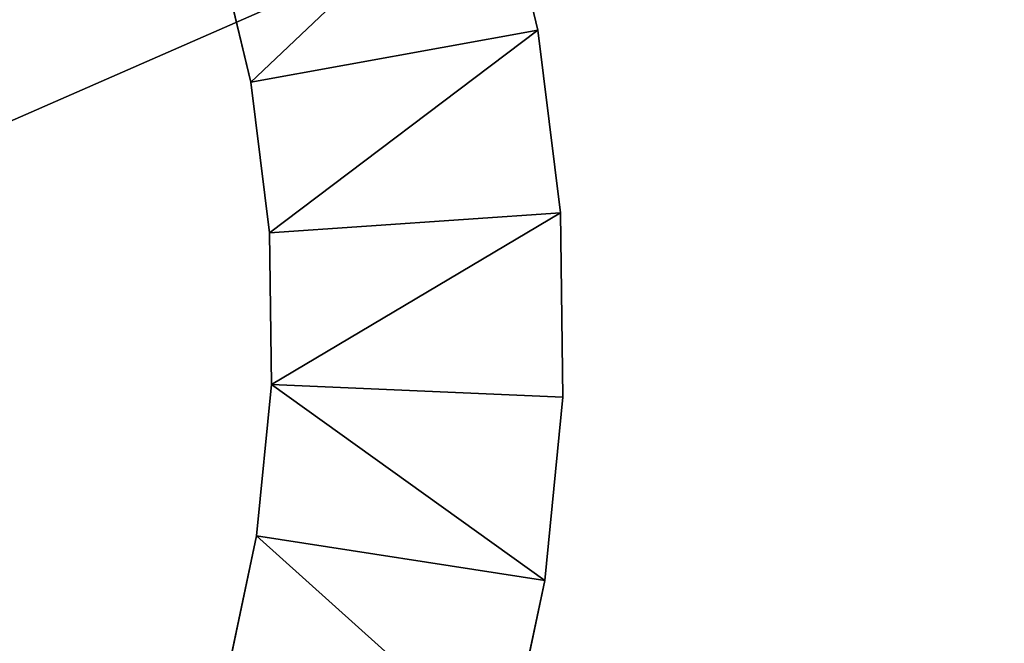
# Model space of a CAD drawing. Extents: x 0 to 35.8, y 0 to 30.4.
# Tile 31 of 106: x 8.4 to 9.5, y 4.6 to 5.2. Entities that reach past the tile are written whole.
import ezdxf

# ---------------------------------------------------------------- set-up
doc = ezdxf.new("R2010")
doc.units = 0
doc.header["$MEASUREMENT"] = 0
doc.layers.get('0').update_dxf_attribs({"color": 13, "linetype": 'CONTINUOUS'})
for name, color, linetype in [('BSH_B36CD50SNB_SYMBOL_-_DO', 59, 'CONTINUOUS'), ('BSH_B36CD50SNB_SYMBOL_-_DR', 59, 'CONTINUOUS'), ('BSH_B36CD50SNB_SYMBOL_-_I0', 252, 'CONTINUOUS'), ('BSH_B36CD50SNB_SYMBOL_-_IC', 7, 'CONTINUOUS')]:
    doc.layers.add(name, color=color, linetype=linetype)

# ---------------------------------------------------------------- blocks, each defined once
blk = doc.blocks.new('B36CD50SNB_TRADECAD_DXF')
at = {"layer": 'BSH_B36CD50SNB_SYMBOL_-_I0', "color": 0}
for p, q in [((8.9238, 5.4067, 53.3929), (8.9692, 5.2173, 53.3929)), ((8.9238, 5.4067, 52.4133), (8.9692, 5.2173, 52.4133)), ((8.9238, 5.4067, 53.3929), (8.9692, 5.2173, 53.3929)), ((8.9238, 5.4067, 52.4133), (8.9692, 5.2173, 52.4133)), ((8.6658, 5.1623, 53.3929), (8.6284, 5.3184, 53.3929)), ((8.6284, 5.3184, 52.4133), (8.6658, 5.1623, 52.4133)), ((8.6658, 5.1623, 53.3929), (8.6284, 5.3184, 53.3929)), ((8.6284, 5.3184, 52.4133), (8.6658, 5.1623, 52.4133)), ((8.9692, 5.2173, 53.3929), (8.6658, 5.1623, 53.3929)), ((8.6658, 5.1623, 52.4133), (8.9692, 5.2173, 52.4133)), ((8.9692, 5.2173, 53.3929), (8.6658, 5.1623, 53.3929)), ((8.6658, 5.1623, 52.4133), (8.9692, 5.2173, 52.4133)), ((8.9692, 5.2173, 52.4133), (8.9692, 5.2173, 53.3929)), ((8.9692, 5.2173, 53.3929), (8.9932, 5.0241, 53.3929)), ((8.9692, 5.2173, 52.4133), (8.9692, 5.2173, 53.3929)), ((8.9692, 5.2173, 52.4133), (8.9932, 5.0241, 52.4133)), ((8.9692, 5.2173, 53.3929), (8.9932, 5.0241, 53.3929)), ((8.9692, 5.2173, 52.4133), (8.9932, 5.0241, 52.4133)), ((8.6658, 5.1623, 53.3929), (8.6658, 5.1623, 52.4133)), ((8.6856, 5.003, 53.3929), (8.6658, 5.1623, 53.3929)), ((8.6658, 5.1623, 52.4133), (8.6856, 5.003, 52.4133)), ((8.6658, 5.1623, 53.3929), (8.6658, 5.1623, 52.4133)), ((8.6856, 5.003, 53.3929), (8.6658, 5.1623, 53.3929)), ((8.6658, 5.1623, 52.4133), (8.6856, 5.003, 52.4133)), ((8.9932, 5.0241, 53.3929), (8.6856, 5.003, 53.3929)), ((8.6856, 5.003, 52.4133), (8.9932, 5.0241, 52.4133)), ((8.9932, 5.0241, 53.3929), (8.6856, 5.003, 53.3929)), ((8.6856, 5.003, 52.4133), (8.9932, 5.0241, 52.4133)), ((8.9932, 5.0241, 52.4133), (8.9932, 5.0241, 53.3929)), ((8.9932, 5.0241, 53.3929), (8.9957, 4.8294, 53.3929)), ((8.9932, 5.0241, 52.4133), (8.9932, 5.0241, 53.3929)), ((8.9932, 5.0241, 52.4133), (8.9957, 4.8294, 52.4133)), ((8.9932, 5.0241, 53.3929), (8.9957, 4.8294, 53.3929)), ((8.9932, 5.0241, 52.4133), (8.9957, 4.8294, 52.4133)), ((8.6856, 5.003, 53.3929), (8.6856, 5.003, 52.4133)), ((8.6877, 4.8426, 53.3929), (8.6856, 5.003, 53.3929)), ((8.6856, 5.003, 52.4133), (8.6877, 4.8426, 52.4133)), ((8.6856, 5.003, 53.3929), (8.6856, 5.003, 52.4133)), ((8.6877, 4.8426, 53.3929), (8.6856, 5.003, 53.3929)), ((8.6856, 5.003, 52.4133), (8.6877, 4.8426, 52.4133)), ((8.6719, 4.6828, 53.3929), (8.6877, 4.8426, 53.3929)), ((8.6877, 4.8426, 52.4133), (8.6719, 4.6828, 52.4133)), ((8.6719, 4.6828, 53.3929), (8.6877, 4.8426, 53.3929)), ((8.6877, 4.8426, 52.4133), (8.6719, 4.6828, 52.4133)), ((8.9957, 4.8294, 53.3929), (8.6877, 4.8426, 53.3929)), ((8.6877, 4.8426, 52.4133), (8.9957, 4.8294, 52.4133)), ((8.6877, 4.8426, 53.3929), (8.6877, 4.8426, 52.4133)), ((8.9957, 4.8294, 53.3929), (8.6877, 4.8426, 53.3929)), ((8.6877, 4.8426, 52.4133), (8.9957, 4.8294, 52.4133)), ((8.6877, 4.8426, 53.3929), (8.6877, 4.8426, 52.4133)), ((8.9957, 4.8294, 53.3929), (8.9766, 4.6356, 53.3929)), ((8.9957, 4.8294, 52.4133), (8.9766, 4.6356, 52.4133)), ((8.9957, 4.8294, 53.3929), (8.9766, 4.6356, 53.3929)), ((8.9957, 4.8294, 52.4133), (8.9766, 4.6356, 52.4133)), ((8.9957, 4.8294, 52.4133), (8.9957, 4.8294, 53.3929)), ((8.9957, 4.8294, 52.4133), (8.9957, 4.8294, 53.3929)), ((8.6386, 4.5258, 53.3929), (8.6719, 4.6828, 53.3929)), ((8.6719, 4.6828, 52.4133), (8.6386, 4.5258, 52.4133)), ((8.6386, 4.5258, 53.3929), (8.6719, 4.6828, 53.3929)), ((8.6719, 4.6828, 52.4133), (8.6386, 4.5258, 52.4133)), ((8.9766, 4.6356, 53.3929), (8.6719, 4.6828, 53.3929)), ((8.6719, 4.6828, 52.4133), (8.9766, 4.6356, 52.4133)), ((8.6719, 4.6828, 53.3929), (8.6719, 4.6828, 52.4133)), ((8.9766, 4.6356, 53.3929), (8.6719, 4.6828, 53.3929)), ((8.6719, 4.6828, 52.4133), (8.9766, 4.6356, 52.4133)), ((8.6719, 4.6828, 53.3929), (8.6719, 4.6828, 52.4133)), ((8.9766, 4.6356, 53.3929), (8.9362, 4.4452, 53.3929)), ((8.9766, 4.6356, 52.4133), (8.9362, 4.4452, 52.4133)), ((8.9766, 4.6356, 53.3929), (8.9362, 4.4452, 53.3929)), ((8.9766, 4.6356, 52.4133), (8.9362, 4.4452, 52.4133)), ((8.9766, 4.6356, 52.4133), (8.9766, 4.6356, 53.3929)), ((8.9766, 4.6356, 52.4133), (8.9766, 4.6356, 53.3929))]:
    blk.add_line(p, q, dxfattribs=at)
at = {"layer": 'BSH_B36CD50SNB_SYMBOL_-_DO', "color": 250}
mesh = blk.add_polyface(dxfattribs=at)
corners = [(13.2283, 3.8791, 68.3648), (0, 3.8408, 68.3648), (0, 5.4992, 68.3648)]
mesh.append_faces([[corners[k] for k in face] for face in [(0, 1, 2)]], dxfattribs={"color": 250})
mesh = blk.add_polyface(dxfattribs=at)
corners = [(13.2312, 5.4992, 68.3648), (13.2283, 3.8791, 68.3648), (0, 5.4992, 68.3648)]
mesh.append_faces([[corners[k] for k in face] for face in [(0, 1, 2)]], dxfattribs={"color": 250})
mesh = blk.add_polyface(dxfattribs=at)
corners = [(17.5297, 2.4145, 27.0544), (0.1912, 5.4992, 27.0544), (0.1912, 2.4145, 27.0544), (17.5297, 5.4992, 27.0544)]
mesh.append_faces([[corners[k] for k in face] for face in [(0, 1, 2), (1, 0, 3)]], dxfattribs={"vtx0": -1, "color": 250})
at = {"layer": 'BSH_B36CD50SNB_SYMBOL_-_DR', "color": 250}
mesh = blk.add_polyface(dxfattribs=at)
corners = [(17.9195, 2.3266, 0.8481), (0.1912, 5.5893, 0.8481), (0.1912, 2.3266, 0.8481), (17.9195, 5.5893, 0.8481)]
mesh.append_faces([[corners[k] for k in face] for face in [(0, 1, 2), (1, 0, 3)]], dxfattribs={"vtx0": -1, "color": 250})
mesh = blk.add_polyface(dxfattribs=at)
corners = [(17.9195, 5.5893, 26.5552), (0.1912, 2.3266, 26.5552), (0.1912, 5.5893, 26.5552), (17.9195, 2.3266, 26.5552)]
mesh.append_faces([[corners[k] for k in face] for face in [(0, 1, 2), (1, 0, 3)]], dxfattribs={"vtx0": -1, "color": 250})
at = {"layer": 'BSH_B36CD50SNB_SYMBOL_-_I0', "color": 252}
mesh = blk.add_polyface(dxfattribs=at)
corners = [(8.9238, 5.4067, 53.3929), (8.6658, 5.1623, 53.3929), (8.6284, 5.3184, 53.3929), (8.9692, 5.2173, 53.3929)]
mesh.append_faces([[corners[k] for k in face] for face in [(0, 1, 2), (1, 0, 3)]], dxfattribs={"vtx0": -1, "color": 252})
mesh = blk.add_polyface(dxfattribs=at)
corners = [(8.6658, 5.1623, 52.4133), (8.9238, 5.4067, 52.4133), (8.6284, 5.3184, 52.4133), (8.9692, 5.2173, 52.4133)]
mesh.append_faces([[corners[k] for k in face] for face in [(0, 1, 2), (1, 0, 3)]], dxfattribs={"vtx0": -1, "color": 252})
mesh = blk.add_polyface(dxfattribs=at)
corners = [(8.9238, 5.4067, 53.3929), (8.9692, 5.2173, 52.4133), (8.9692, 5.2173, 53.3929), (8.9238, 5.4067, 52.4133)]
mesh.append_faces([[corners[k] for k in face] for face in [(0, 1, 2), (1, 0, 3)]], dxfattribs={"vtx0": -1, "color": 252})
mesh = blk.add_polyface(dxfattribs=at)
corners = [(8.6284, 5.3184, 52.4133), (8.6658, 5.1623, 53.3929), (8.6658, 5.1623, 52.4133), (8.6284, 5.3184, 53.3929)]
mesh.append_faces([[corners[k] for k in face] for face in [(0, 1, 2), (1, 0, 3)]], dxfattribs={"vtx0": -1, "color": 252})
mesh = blk.add_polyface(dxfattribs=at)
corners = [(8.9692, 5.2173, 53.3929), (8.6856, 5.003, 53.3929), (8.6658, 5.1623, 53.3929), (8.9932, 5.0241, 53.3929)]
mesh.append_faces([[corners[k] for k in face] for face in [(0, 1, 2), (1, 0, 3)]], dxfattribs={"vtx0": -1, "color": 252})
mesh = blk.add_polyface(dxfattribs=at)
corners = [(8.6856, 5.003, 52.4133), (8.9692, 5.2173, 52.4133), (8.6658, 5.1623, 52.4133), (8.9932, 5.0241, 52.4133)]
mesh.append_faces([[corners[k] for k in face] for face in [(0, 1, 2), (1, 0, 3)]], dxfattribs={"vtx0": -1, "color": 252})
mesh = blk.add_polyface(dxfattribs=at)
corners = [(8.9692, 5.2173, 53.3929), (8.9932, 5.0241, 52.4133), (8.9932, 5.0241, 53.3929), (8.9692, 5.2173, 52.4133)]
mesh.append_faces([[corners[k] for k in face] for face in [(0, 1, 2), (1, 0, 3)]], dxfattribs={"vtx0": -1, "color": 252})
mesh = blk.add_polyface(dxfattribs=at)
corners = [(8.6658, 5.1623, 52.4133), (8.6856, 5.003, 53.3929), (8.6856, 5.003, 52.4133), (8.6658, 5.1623, 53.3929)]
mesh.append_faces([[corners[k] for k in face] for face in [(0, 1, 2), (1, 0, 3)]], dxfattribs={"vtx0": -1, "color": 252})
mesh = blk.add_polyface(dxfattribs=at)
corners = [(8.9932, 5.0241, 53.3929), (8.6877, 4.8426, 53.3929), (8.6856, 5.003, 53.3929), (8.9957, 4.8294, 53.3929)]
mesh.append_faces([[corners[k] for k in face] for face in [(0, 1, 2), (1, 0, 3)]], dxfattribs={"vtx0": -1, "color": 252})
mesh = blk.add_polyface(dxfattribs=at)
corners = [(8.6877, 4.8426, 52.4133), (8.9932, 5.0241, 52.4133), (8.6856, 5.003, 52.4133), (8.9957, 4.8294, 52.4133)]
mesh.append_faces([[corners[k] for k in face] for face in [(0, 1, 2), (1, 0, 3)]], dxfattribs={"vtx0": -1, "color": 252})
mesh = blk.add_polyface(dxfattribs=at)
corners = [(8.9932, 5.0241, 53.3929), (8.9957, 4.8294, 52.4133), (8.9957, 4.8294, 53.3929), (8.9932, 5.0241, 52.4133)]
mesh.append_faces([[corners[k] for k in face] for face in [(0, 1, 2), (1, 0, 3)]], dxfattribs={"vtx0": -1, "color": 252})
mesh = blk.add_polyface(dxfattribs=at)
corners = [(8.6856, 5.003, 52.4133), (8.6877, 4.8426, 53.3929), (8.6877, 4.8426, 52.4133), (8.6856, 5.003, 53.3929)]
mesh.append_faces([[corners[k] for k in face] for face in [(0, 1, 2), (1, 0, 3)]], dxfattribs={"vtx0": -1, "color": 252})
mesh = blk.add_polyface(dxfattribs=at)
corners = [(8.6877, 4.8426, 53.3929), (8.9766, 4.6356, 53.3929), (8.6719, 4.6828, 53.3929), (8.9957, 4.8294, 53.3929)]
mesh.append_faces([[corners[k] for k in face] for face in [(0, 1, 2), (1, 0, 3)]], dxfattribs={"vtx0": -1, "color": 252})
mesh = blk.add_polyface(dxfattribs=at)
corners = [(8.9766, 4.6356, 52.4133), (8.6877, 4.8426, 52.4133), (8.6719, 4.6828, 52.4133), (8.9957, 4.8294, 52.4133)]
mesh.append_faces([[corners[k] for k in face] for face in [(0, 1, 2), (1, 0, 3)]], dxfattribs={"vtx0": -1, "color": 252})
mesh = blk.add_polyface(dxfattribs=at)
corners = [(8.6877, 4.8426, 52.4133), (8.6719, 4.6828, 53.3929), (8.6719, 4.6828, 52.4133), (8.6877, 4.8426, 53.3929)]
mesh.append_faces([[corners[k] for k in face] for face in [(0, 1, 2), (1, 0, 3)]], dxfattribs={"vtx0": -1, "color": 252})
mesh = blk.add_polyface(dxfattribs=at)
corners = [(8.9957, 4.8294, 53.3929), (8.9766, 4.6356, 52.4133), (8.9766, 4.6356, 53.3929), (8.9957, 4.8294, 52.4133)]
mesh.append_faces([[corners[k] for k in face] for face in [(0, 1, 2), (1, 0, 3)]], dxfattribs={"vtx0": -1, "color": 252})
mesh = blk.add_polyface(dxfattribs=at)
corners = [(8.6719, 4.6828, 53.3929), (8.9362, 4.4452, 53.3929), (8.6386, 4.5258, 53.3929), (8.9766, 4.6356, 53.3929)]
mesh.append_faces([[corners[k] for k in face] for face in [(0, 1, 2), (1, 0, 3)]], dxfattribs={"vtx0": -1, "color": 252})
mesh = blk.add_polyface(dxfattribs=at)
corners = [(8.9362, 4.4452, 52.4133), (8.6719, 4.6828, 52.4133), (8.6386, 4.5258, 52.4133), (8.9766, 4.6356, 52.4133)]
mesh.append_faces([[corners[k] for k in face] for face in [(0, 1, 2), (1, 0, 3)]], dxfattribs={"vtx0": -1, "color": 252})
mesh = blk.add_polyface(dxfattribs=at)
corners = [(8.6719, 4.6828, 52.4133), (8.6386, 4.5258, 53.3929), (8.6386, 4.5258, 52.4133), (8.6719, 4.6828, 53.3929)]
mesh.append_faces([[corners[k] for k in face] for face in [(0, 1, 2), (1, 0, 3)]], dxfattribs={"vtx0": -1, "color": 252})
mesh = blk.add_polyface(dxfattribs=at)
corners = [(8.9766, 4.6356, 53.3929), (8.9362, 4.4452, 52.4133), (8.9362, 4.4452, 53.3929), (8.9766, 4.6356, 52.4133)]
mesh.append_faces([[corners[k] for k in face] for face in [(0, 1, 2), (1, 0, 3)]], dxfattribs={"vtx0": -1, "color": 252})
at = {"layer": 'BSH_B36CD50SNB_SYMBOL_-_IC', "color": 18}
mesh = blk.add_polyface(dxfattribs=at)
corners = [(11.1137, 2.2232, 53.1758), (3.5641, 5.9646, 53.1758), (3.4303, 2.2232, 53.1758), (10.9799, 5.9646, 53.1758)]
mesh.append_faces([[corners[k] for k in face] for face in [(0, 1, 2), (1, 0, 3)]], dxfattribs={"vtx0": -1, "color": 18})
mesh = blk.add_polyface(dxfattribs=at)
corners = [(10.1654, 5.8893, 43.2648), (4.3056, 3.3232, 43.2485), (4.3056, 5.8893, 43.2648), (10.1654, 3.3232, 43.2485)]
mesh.append_faces([[corners[k] for k in face] for face in [(0, 1, 2), (1, 0, 3)]], dxfattribs={"vtx0": -1, "color": 18})

msp = doc.modelspace()

# ---------------------------------------------------------------- block references
at = {"color": 0}
msp.add_blockref('B36CD50SNB_TRADECAD_DXF', (0, 0), dxfattribs=at)

doc.saveas('drawing.dxf')
